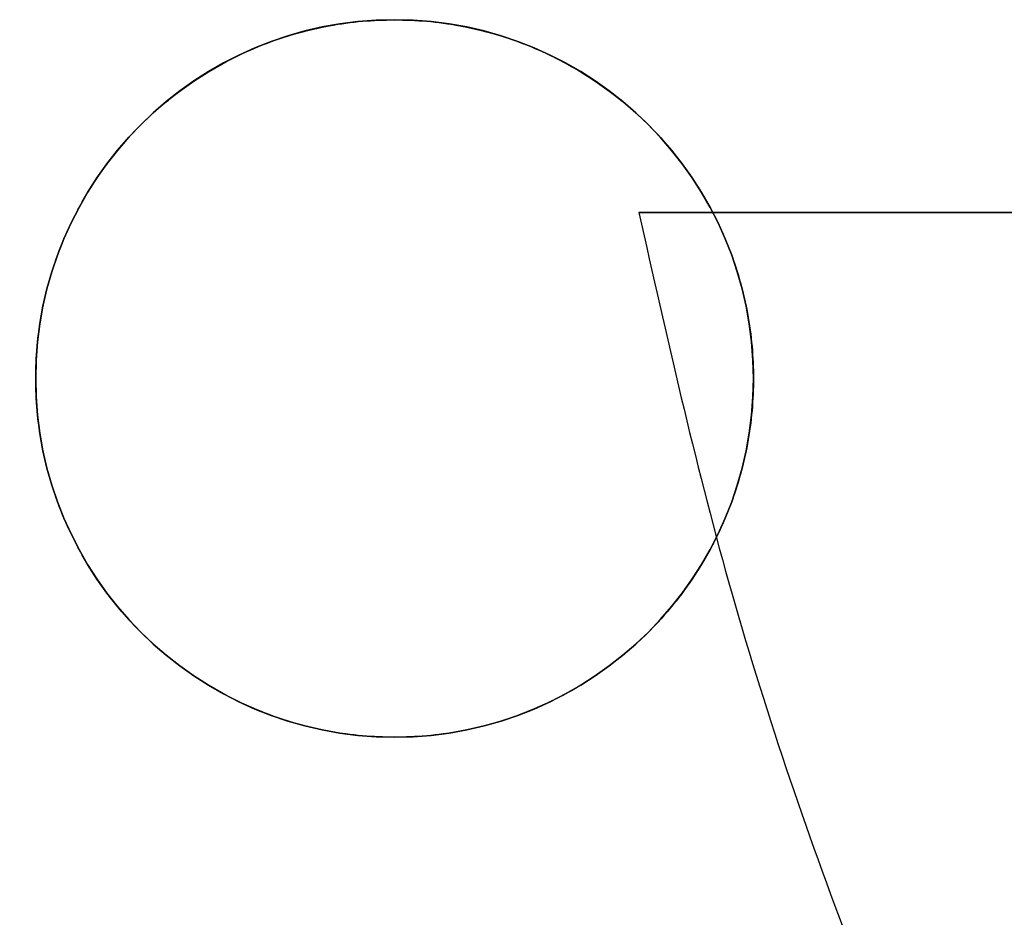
# Model space of a CAD drawing. Header units: millimetres. Extents: x -659 to 534, y -17 to 14.
# Tile 23 of 256: x -468.08 to -465.61, y -4.59 to -2.34. Entities that reach past the tile are written whole.
import ezdxf

# ---------------------------------------------------------------- set-up
doc = ezdxf.new("R2010")
doc.units = ezdxf.units.MM
doc.layers.add('METAL NEGRO', color=7, linetype='Continuous')

msp = doc.modelspace()

# ---------------------------------------------------------------- linework, layer by layer
at = {"layer": 'METAL NEGRO'}
for p, q in [((-466.5277, -2.8199, 16.1603), (-461.7118, -2.8199, 16.1603)), ((-468.0404, -3.236, 1118.3297), (-468.0404, -3.2357, 1117.8297)), ((-468.0404, -3.236, 1118.3297), (-468.0404, -3.2357, 1117.8297)), ((-466.2404, -3.236, 1118.3297), (-466.2404, -3.2357, 1117.8297)), ((-466.2404, -3.236, 1118.3297), (-466.2404, -3.2357, 1117.8297))]:
    msp.add_line(p, q, dxfattribs=at)
at = {"layer": 'METAL NEGRO', "extrusion": (-5.0526e-13, -0.000480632, 1)}
msp.add_arc((-467.1404, -2.6985, 1117.8311), 0.9, 90, 270, dxfattribs=at)
at = {"layer": 'METAL NEGRO', "extrusion": (0, 0.000480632, -1)}
for start, end in [(270, 90), (270, 90), (90, 270), (90, 270)]:
    msp.add_arc((467.1404, -2.6985, -1118.0811), 0.9, start, end, dxfattribs=at)
at = {"layer": 'METAL NEGRO', "extrusion": (5.05305e-13, -0.000480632, 1)}
msp.add_arc((-467.1404, -2.6985, 1118.3311), 0.9, 90, 270, dxfattribs=at)
at = {"layer": 'METAL NEGRO', "extrusion": (2.52501e-13, -0.000480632, 1)}
msp.add_arc((-467.1404, -2.6985, 1117.8311), 0.9, 270, 90, dxfattribs=at)
at = {"layer": 'METAL NEGRO', "extrusion": (5.05244e-13, -0.000480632, 1)}
msp.add_arc((-467.1404, -2.6985, 1118.3311), 0.9, 270, 90, dxfattribs=at)
at = {"layer": 'METAL NEGRO', "extrusion": (0, -1, 0)}
msp.add_arc((-455.25, 16.1603, 2.8199), 11.2777, 156.03481, 203.96519, dxfattribs=at)
at = {"layer": 'METAL NEGRO'}
for points, weights, knots in [([(-467.1404, -4.136, 1118.3293), (-468.0404, -4.136, 1118.3293), (-468.0404, -3.236, 1118.3297), (-468.0404, -2.336, 1118.3301), (-467.1404, -2.336, 1118.3301)], [1.00000000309, 0.707106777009, 1, 0.707106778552, 1], [2.827433, 2.827433, 2.827433, 4.24115, 4.24115, 5.654867, 5.654867, 5.654867]), ([(-467.1404, -2.336, 1118.3301), (-466.2404, -2.336, 1118.3301), (-466.2404, -3.236, 1118.3297), (-466.2404, -4.136, 1118.3293), (-467.1404, -4.136, 1118.3293)], [1, 0.707106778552, 1, 0.707106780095, 0.999999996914], [0, 0, 0, 1.413717, 1.413717, 2.827433, 2.827433, 2.827433])]:
    msp.add_rational_spline(points, weights, degree=2, knots=knots, dxfattribs=at)
for points in [[(-467.1404, -2.3357, 1117.8301), (-467.1404, -2.336, 1118.3301)], [(-467.1404, -2.336, 1118.3301), (-467.1404, -2.3357, 1117.8301)], [(-467.1404, -4.136, 1118.3293), (-467.1404, -4.1357, 1117.8293)], [(-467.1404, -4.1357, 1117.8293), (-467.1404, -4.136, 1118.3293)]]:
    msp.add_open_spline(points, degree=1, dxfattribs=at)
msp.add_rational_spline([(-466.5277, -2.8199, 16.1603), (-464.6823, -12.0699, 16.1603), (-455.25, -12.0699, 16.1603)], [0.931934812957, 0.746414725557, 1], degree=2, dxfattribs=at)

doc.saveas('drawing.dxf')
